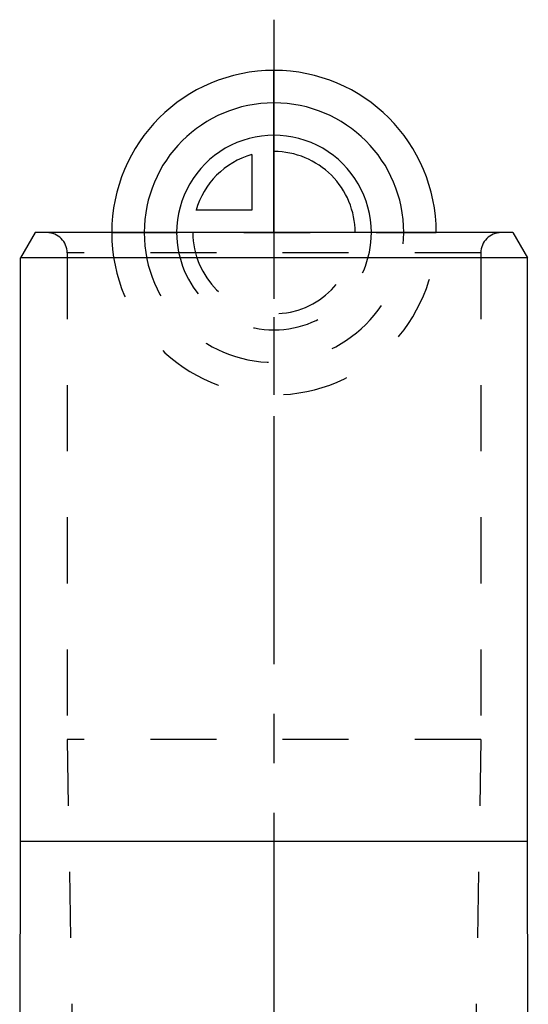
# Model space of a CAD drawing. Header units: millimetres. Extents: x 0 to 1000, y 0 to 1000.
# Tile 4 of 4: x 475 to 525, y 528 to 625. Entities that reach past the tile are written whole.
import ezdxf

# ---------------------------------------------------------------- set-up
doc = ezdxf.new("R2010")
doc.units = ezdxf.units.MM
doc.header["$LTSCALE"] = 65.185185
doc.linetypes.add('CENTER', pattern=[0.6, 0.375, -0.075, 0.075, -0.075])
doc.linetypes.add('HIDDEN', pattern=[0.2, 0.1, -0.1])
for name, color, linetype in [('ACHSEN_S', 7, 'CONTINUOUS'), ('FASEN', 7, 'CONTINUOUS'), ('FLAECHEN', 7, 'CONTINUOUS'), ('KOERPER', 7, 'CONTINUOUS'), ('KONST.EL_MIT_GEO', 7, 'CONTINUOUS'), ('KURVEN', 7, 'CONTINUOUS')]:
    doc.layers.add(name, color=color, linetype=linetype)

msp = doc.modelspace()

# ---------------------------------------------------------------- linework, layer by layer
at = {"layer": 'ACHSEN_S', "color": 40, "linetype": 'CENTER'}
msp.add_line((500, 625.476), (500, 372.546), dxfattribs=at)
at = {"layer": 'FASEN', "color": 7, "linetype": 'Continuous'}
for p, q in [((476.443, 604.476), (475, 601.976)), ((523.557, 604.476), (476.443, 604.476)), ((523.557, 604.476), (525, 601.976)), ((525, 601.976), (475, 601.976))]:
    msp.add_line(p, q, dxfattribs=at)
at = {"layer": 'FLAECHEN', "color": 8, "linetype": 'HIDDEN'}
for p, q in [((479.6, 554.476), (480.56, 499.473)), ((520.4, 554.476), (479.6, 554.476)), ((520.4, 554.476), (519.44, 499.473))]:
    msp.add_line(p, q, dxfattribs=at)
at = {"layer": 'KOERPER', "color": 7, "linetype": 'Continuous'}
for p, q in [((475, 544.476), (475, 601.976)), ((525, 544.476), (525, 601.976)), ((474.921, 499.473), (475, 544.476)), ((475, 544.476), (525, 544.476)), ((525.079, 499.473), (525, 544.476))]:
    msp.add_line(p, q, dxfattribs=at)
at = {"layer": 'KONST.EL_MIT_GEO', "color": 8, "linetype": 'HIDDEN'}
for p, q in [((522.4, 604.476), (477.6, 604.476)), ((479.6, 602.476), (479.6, 554.476)), ((520.4, 602.476), (479.6, 602.476)), ((520.4, 602.476), (520.4, 554.476))]:
    msp.add_line(p, q, dxfattribs=at)
for centre, start, end in [((477.6, 602.476), 0, 90), ((522.4, 602.476), 90, 180)]:
    msp.add_arc(centre, 2, start, end, dxfattribs=at)
at = {"layer": 'KURVEN', "color": 40, "linetype": 'Continuous'}
for p, q in [((500, 604.476), (500, 620.476)), ((497.8, 612.168), (497.8, 606.676)), ((497.8, 606.676), (492.308, 606.676))]:
    msp.add_line(p, q, dxfattribs=at)
at = {"layer": 'KURVEN', "color": 8, "linetype": 'HIDDEN'}
for p, q in [((484, 604.476), (516, 604.476)), ((500, 604.476), (500, 588.476))]:
    msp.add_line(p, q, dxfattribs=at)
at = {"layer": 'KURVEN', "color": 40, "linetype": 'Continuous'}
for radius, start, end in [(16, 0, 180), (12.8, 0, 180), (9.6, 359.99993, 180), (8, 105.96201, 164.03799), (8, 359.99993, 90)]:
    msp.add_arc((500, 604.476), radius, start, end, dxfattribs=at)
at = {"layer": 'KURVEN', "color": 8, "linetype": 'HIDDEN'}
for radius, end in [(16, 360), (12.8, 360), (9.6, 359.99993), (8, 359.99993)]:
    msp.add_arc((500, 604.476), radius, 180, end, dxfattribs=at)

doc.saveas('drawing.dxf')
